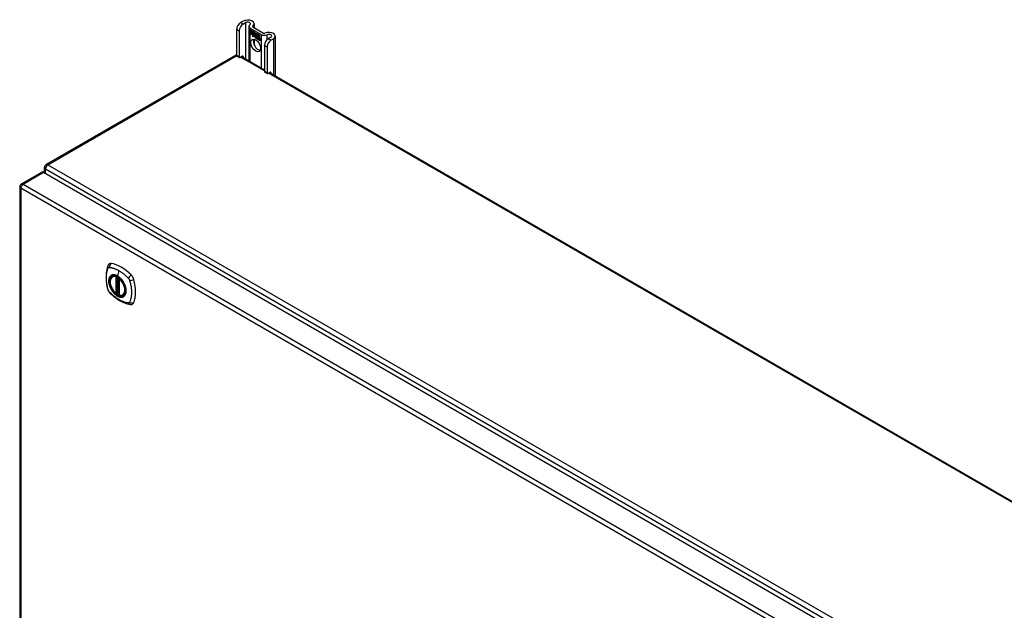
# Model space of a CAD drawing. Header units: inches. Extents: x 16 to 384, y 34 to 179.
# Tile 11 of 12: x 327 to 355, y 162 to 179. Entities that reach past the tile are written whole.
import ezdxf

# ---------------------------------------------------------------- set-up
doc = ezdxf.new("R2010")
doc.units = ezdxf.units.IN
doc.header["$MEASUREMENT"] = 0
doc.layers.add('Visible Edges(ANSI)', color=7, linetype='Continuous', lineweight=25)
doc.layers.add('Visible Tangent Edges(ANSI)', color=7, linetype='Continuous', lineweight=25)

msp = doc.modelspace()

# ---------------------------------------------------------------- linework, layer by layer
at = {"layer": 'Visible Edges(ANSI)'}
for p, q in [((333.141, 178.815), (333.141, 178.049)), ((333.327, 179.049), (333.252, 179.006)), ((333.326, 178.963), (333.401, 179.006)), ((333.499, 178.897), (333.499, 177.899)), ((333.538, 178.842), (333.851, 178.661)), ((333.613, 178.884), (333.925, 178.704)), ((333.647, 178.973), (333.647, 178.865)), ((333.216, 178.772), (333.216, 178.006)), ((333.542, 178.789), (333.66, 178.721)), ((333.542, 178.756), (333.542, 178.789)), ((333.542, 178.788), (333.542, 178.756)), ((333.542, 178.788), (333.543, 178.788)), ((333.66, 178.72), (333.542, 178.788)), ((333.542, 178.756), (333.629, 178.707)), ((333.542, 178.756), (333.542, 178.756)), ((333.629, 178.706), (333.542, 178.756)), ((333.542, 178.719), (333.542, 178.752)), ((333.542, 178.752), (333.629, 178.702)), ((333.542, 178.751), (333.542, 178.719)), ((333.542, 178.751), (333.543, 178.751)), ((333.629, 178.701), (333.542, 178.751)), ((333.542, 178.719), (333.629, 178.67)), ((333.542, 178.719), (333.542, 178.719)), ((333.629, 178.669), (333.542, 178.719)), ((333.542, 178.715), (333.629, 178.664)), ((333.542, 178.682), (333.542, 178.715)), ((333.542, 178.714), (333.543, 178.714)), ((333.629, 178.664), (333.542, 178.714)), ((333.542, 178.714), (333.542, 178.682)), ((333.542, 178.682), (333.628, 178.632)), ((333.542, 178.682), (333.542, 178.682)), ((333.628, 178.632), (333.542, 178.682)), ((333.606, 178.596), (333.628, 178.632)), ((333.644, 178.621), (333.606, 178.596)), ((333.608, 178.599), (333.607, 178.597)), ((333.628, 178.632), (333.608, 178.599)), ((333.608, 178.599), (333.645, 178.622)), ((333.608, 178.599), (333.609, 178.599)), ((333.609, 178.599), (333.645, 178.622)), ((333.628, 178.632), (333.628, 178.633)), ((333.629, 178.707), (333.629, 178.735)), ((333.629, 178.735), (333.632, 178.733)), ((333.629, 178.734), (333.629, 178.706)), ((333.629, 178.734), (333.63, 178.734)), ((333.632, 178.733), (333.629, 178.734)), ((333.629, 178.707), (333.629, 178.707)), ((333.629, 178.701), (333.629, 178.702)), ((333.629, 178.702), (333.629, 178.669)), ((333.629, 178.67), (333.629, 178.701)), ((333.629, 178.67), (333.629, 178.67)), ((333.629, 178.664), (333.629, 178.664)), ((333.629, 178.636), (333.629, 178.664)), ((333.629, 178.664), (333.629, 178.636)), ((333.629, 178.636), (333.629, 178.636)), ((333.63, 178.635), (333.629, 178.636)), ((333.629, 178.636), (333.63, 178.636)), ((333.63, 178.636), (333.643, 178.657)), ((333.642, 178.655), (333.63, 178.635)), ((333.63, 178.636), (333.631, 178.636)), ((333.631, 178.636), (333.631, 178.636)), ((333.632, 178.733), (333.662, 178.664)), ((333.632, 178.733), (333.632, 178.733)), ((333.662, 178.664), (333.632, 178.733)), ((333.642, 178.655), (333.643, 178.656)), ((333.644, 178.644), (333.642, 178.655)), ((333.643, 178.657), (333.644, 178.646)), ((333.643, 178.656), (333.643, 178.655)), ((333.662, 178.664), (333.644, 178.644)), ((333.644, 178.646), (333.662, 178.664)), ((333.644, 178.646), (333.646, 178.647)), ((333.644, 178.621), (333.645, 178.621)), ((333.646, 178.606), (333.644, 178.621)), ((333.645, 178.646), (333.645, 178.646)), ((333.645, 178.622), (333.647, 178.607)), ((333.662, 178.664), (333.646, 178.647)), ((333.674, 178.634), (333.646, 178.606)), ((333.647, 178.607), (333.674, 178.636)), ((333.647, 178.607), (333.648, 178.608)), ((333.647, 178.607), (333.648, 178.607)), ((333.647, 178.527), (333.647, 178.369)), ((333.648, 178.608), (333.674, 178.635)), ((333.66, 178.721), (333.676, 178.685)), ((333.66, 178.72), (333.66, 178.72)), ((333.676, 178.684), (333.66, 178.72)), ((333.662, 178.664), (333.662, 178.665)), ((333.674, 178.636), (333.68, 178.62)), ((333.674, 178.634), (333.674, 178.635)), ((333.68, 178.619), (333.674, 178.634)), ((333.676, 178.685), (333.688, 178.705)), ((333.688, 178.704), (333.676, 178.684)), ((333.676, 178.685), (333.677, 178.686)), ((333.677, 178.685), (333.677, 178.686)), ((333.68, 178.619), (333.682, 178.62)), ((333.681, 178.62), (333.682, 178.62)), ((333.682, 178.615), (333.683, 178.616)), ((333.683, 178.591), (333.715, 178.573)), ((333.683, 178.59), (333.684, 178.591)), ((333.716, 178.572), (333.683, 178.59)), ((333.684, 178.599), (333.685, 178.599)), ((333.706, 178.586), (333.684, 178.599)), ((333.685, 178.599), (333.706, 178.587)), ((333.688, 178.705), (333.747, 178.67)), ((333.688, 178.704), (333.689, 178.704)), ((333.747, 178.67), (333.688, 178.704)), ((333.689, 178.704), (333.688, 178.704)), ((333.688, 178.654), (333.718, 178.683)), ((333.718, 178.682), (333.688, 178.653)), ((333.688, 178.654), (333.689, 178.654)), ((333.705, 178.614), (333.688, 178.654)), ((333.688, 178.653), (333.707, 178.612)), ((333.689, 178.654), (333.719, 178.683)), ((333.689, 178.654), (333.689, 178.654)), ((333.689, 178.606), (333.69, 178.607)), ((333.704, 178.61), (333.705, 178.61)), ((333.705, 178.614), (333.706, 178.614)), ((333.706, 178.587), (333.707, 178.587)), ((333.707, 178.587), (333.707, 178.587)), ((333.709, 178.562), (333.71, 178.563)), ((333.709, 178.554), (333.709, 178.562)), ((333.709, 178.554), (333.71, 178.555)), ((333.71, 178.563), (333.71, 178.554)), ((333.715, 178.573), (333.716, 178.573)), ((333.715, 178.548), (333.736, 178.564)), ((333.715, 178.548), (333.716, 178.549)), ((333.729, 178.54), (333.715, 178.548)), ((333.716, 178.573), (333.716, 178.573)), ((333.737, 178.564), (333.716, 178.548)), ((333.737, 178.564), (333.716, 178.549)), ((333.716, 178.549), (333.716, 178.549)), ((333.716, 178.548), (333.729, 178.541)), ((333.718, 178.683), (333.721, 178.681)), ((333.718, 178.682), (333.719, 178.683)), ((333.721, 178.681), (333.718, 178.682)), ((333.721, 178.681), (333.721, 178.604)), ((333.721, 178.681), (333.721, 178.681)), ((333.721, 178.603), (333.721, 178.681)), ((333.721, 178.604), (333.741, 178.592)), ((333.721, 178.603), (333.721, 178.604)), ((333.741, 178.592), (333.721, 178.603)), ((333.736, 178.564), (333.724, 178.598)), ((333.724, 178.598), (333.738, 178.59)), ((333.725, 178.597), (333.725, 178.598)), ((333.725, 178.597), (333.737, 178.564)), ((333.738, 178.59), (333.725, 178.597)), ((333.729, 178.541), (333.74, 178.554)), ((333.741, 178.553), (333.729, 178.54)), ((333.729, 178.541), (333.73, 178.541)), ((333.729, 178.541), (333.73, 178.541)), ((333.73, 178.541), (333.741, 178.553)), ((333.736, 178.564), (333.737, 178.564)), ((333.738, 178.59), (333.738, 178.59)), ((333.745, 178.567), (333.738, 178.59)), ((333.738, 178.59), (333.745, 178.567)), ((333.74, 178.554), (333.743, 178.552)), ((333.741, 178.592), (333.747, 178.573)), ((333.741, 178.592), (333.741, 178.592)), ((333.747, 178.57), (333.741, 178.592)), ((333.741, 178.553), (333.741, 178.553)), ((333.743, 178.552), (333.741, 178.553)), ((333.743, 178.552), (333.75, 178.528)), ((333.743, 178.552), (333.743, 178.552)), ((333.75, 178.528), (333.743, 178.552)), ((333.745, 178.567), (333.745, 178.567)), ((333.747, 178.565), (333.745, 178.567)), ((333.745, 178.567), (333.747, 178.566)), ((333.747, 178.67), (333.747, 178.67)), ((333.747, 178.573), (333.747, 178.67)), ((333.747, 178.67), (333.747, 178.57)), ((333.747, 178.566), (333.759, 178.578)), ((333.759, 178.577), (333.747, 178.565)), ((333.747, 178.573), (333.747, 178.574)), ((333.747, 178.566), (333.749, 178.567)), ((333.748, 178.567), (333.748, 178.567)), ((333.759, 178.578), (333.749, 178.567)), ((333.75, 178.528), (333.763, 178.521)), ((333.75, 178.528), (333.75, 178.528)), ((333.764, 178.52), (333.75, 178.528)), ((333.751, 178.667), (333.752, 178.668)), ((333.751, 178.575), (333.751, 178.668)), ((333.751, 178.668), (333.777, 178.653)), ((333.751, 178.667), (333.751, 178.577)), ((333.777, 178.653), (333.751, 178.667)), ((333.751, 178.577), (333.757, 178.583)), ((333.757, 178.582), (333.751, 178.575)), ((333.751, 178.577), (333.753, 178.578)), ((333.751, 178.556), (333.772, 178.57)), ((333.751, 178.556), (333.753, 178.556)), ((333.763, 178.521), (333.751, 178.556)), ((333.752, 178.577), (333.752, 178.577)), ((333.773, 178.57), (333.752, 178.555)), ((333.752, 178.555), (333.764, 178.52)), ((333.753, 178.578), (333.758, 178.582)), ((333.753, 178.556), (333.773, 178.57)), ((333.753, 178.556), (333.753, 178.556)), ((333.757, 178.583), (333.777, 178.572)), ((333.757, 178.582), (333.758, 178.582)), ((333.777, 178.571), (333.757, 178.582)), ((333.759, 178.577), (333.76, 178.578)), ((333.759, 178.578), (333.773, 178.57)), ((333.772, 178.57), (333.759, 178.577)), ((333.763, 178.521), (333.763, 178.521)), ((333.77, 178.516), (333.778, 178.567)), ((333.779, 178.566), (333.771, 178.516)), ((333.772, 178.57), (333.773, 178.57)), ((333.777, 178.653), (333.777, 178.653)), ((333.777, 178.572), (333.777, 178.653)), ((333.777, 178.653), (333.777, 178.571)), ((333.777, 178.572), (333.777, 178.572)), ((333.778, 178.567), (333.789, 178.561)), ((333.779, 178.566), (333.779, 178.566)), ((333.788, 178.561), (333.779, 178.566)), ((333.781, 178.568), (333.781, 178.651)), ((333.781, 178.651), (333.807, 178.636)), ((333.781, 178.65), (333.781, 178.569)), ((333.781, 178.65), (333.782, 178.65)), ((333.807, 178.636), (333.781, 178.65)), ((333.781, 178.569), (333.792, 178.562)), ((333.781, 178.568), (333.781, 178.569)), ((333.792, 178.562), (333.781, 178.568)), ((333.781, 178.51), (333.785, 178.531)), ((333.785, 178.53), (333.782, 178.509)), ((333.787, 178.551), (333.788, 178.561)), ((333.787, 178.551), (333.788, 178.552)), ((333.791, 178.549), (333.787, 178.551)), ((333.788, 178.561), (333.788, 178.561)), ((333.789, 178.561), (333.788, 178.552)), ((333.788, 178.552), (333.79, 178.55)), ((333.79, 178.55), (333.792, 178.551)), ((333.791, 178.556), (333.792, 178.562)), ((333.792, 178.551), (333.791, 178.551)), ((333.792, 178.562), (333.792, 178.563)), ((333.792, 178.562), (333.792, 178.557)), ((333.792, 178.556), (333.793, 178.557)), ((333.792, 178.545), (333.794, 178.546)), ((333.793, 178.558), (333.793, 178.557)), ((333.794, 178.552), (333.795, 178.553)), ((333.8, 178.499), (333.805, 178.531)), ((333.806, 178.531), (333.801, 178.499)), ((333.807, 178.636), (333.807, 178.636)), ((333.807, 178.556), (333.807, 178.636)), ((333.807, 178.636), (333.807, 178.555)), ((333.807, 178.556), (333.807, 178.556)), ((333.818, 178.532), (333.819, 178.532)), ((333.82, 178.528), (333.822, 178.528)), ((333.822, 178.535), (333.824, 178.536)), ((333.822, 178.528), (333.824, 178.529)), ((334.137, 178.582), (334.061, 178.538)), ((334.136, 178.496), (334.211, 178.539)), ((334.266, 178.616), (334.266, 177.456)), ((333.77, 178.516), (333.771, 178.516)), ((333.782, 178.509), (333.77, 178.516)), ((333.771, 178.516), (333.781, 178.51)), ((333.781, 178.51), (333.782, 178.511)), ((333.8, 178.499), (333.801, 178.499)), ((333.812, 178.492), (333.8, 178.499)), ((333.801, 178.499), (333.811, 178.493)), ((333.811, 178.493), (333.815, 178.513)), ((333.811, 178.493), (333.812, 178.493)), ((333.815, 178.513), (333.812, 178.492)), ((333.815, 178.513), (333.815, 178.514)), ((333.83, 178.482), (333.835, 178.514)), ((333.836, 178.513), (333.83, 178.482)), ((333.83, 178.482), (333.841, 178.476)), ((333.83, 178.482), (333.83, 178.482)), ((333.841, 178.475), (333.83, 178.482)), ((333.841, 178.476), (333.847, 178.507)), ((333.847, 178.507), (333.841, 178.475)), ((333.841, 178.476), (333.842, 178.476)), ((333.951, 178.347), (333.951, 177.581)), ((334.025, 178.304), (334.025, 177.539)), ((333.115, 178.063), (327.598, 174.878)), ((333.148, 178.035), (333.222, 177.992)), ((333.238, 177.993), (333.305, 178.032)), ((333.286, 178.021), (333.951, 177.637)), ((333.327, 178.02), (333.327, 177.998)), ((333.958, 177.567), (334.032, 177.524)), ((334.047, 177.526), (334.115, 177.565)), ((334.096, 177.554), (382.993, 149.323)), ((334.137, 177.552), (334.137, 177.53)), ((326.876, 174.315), (327.467, 174.656)), ((327.516, 174.651), (378.148, 145.418)), ((327.549, 174.632), (327.549, 174.792)), ((326.827, 174.229), (326.827, 156.495)), ((329.526, 171.621), (329.536, 171.627)), ((329.72, 171.56), (329.72, 171.082)), ((329.652, 171.137), (329.638, 171.129)), ((329.666, 171.135), (329.664, 171.136)), ((329.72, 171.157), (329.68, 171.134)), ((329.839, 171.078), (329.849, 171.085))]:
    msp.add_line(p, q, dxfattribs=at)
at = {"layer": 'Visible Edges(ANSI)', "flags": 128}
for points in [[(329.392, 171.93), (329.384, 171.909), (329.378, 171.889), (329.372, 171.87), (329.368, 171.852), (329.363, 171.833), (329.359, 171.814), (329.352, 171.774), (329.346, 171.733), (329.342, 171.692), (329.34, 171.649), (329.339, 171.606), (329.34, 171.563), (329.342, 171.519), (329.346, 171.474), (329.352, 171.429), (329.358, 171.384), (329.367, 171.339), (329.377, 171.293), (329.382, 171.27), (329.385, 171.258), (329.389, 171.244)], [(329.43, 171.986), (329.417, 171.973), (329.406, 171.958), (329.398, 171.944), (329.392, 171.93)], [(329.624, 171.131), (329.61, 171.143), (329.597, 171.157), (329.583, 171.171), (329.57, 171.186), (329.558, 171.201), (329.546, 171.218), (329.535, 171.235), (329.524, 171.252), (329.514, 171.27), (329.505, 171.288), (329.496, 171.306), (329.488, 171.325), (329.481, 171.343), (329.475, 171.362), (329.47, 171.38), (329.465, 171.399), (329.462, 171.417), (329.459, 171.435), (329.458, 171.453), (329.457, 171.47), (329.458, 171.487), (329.459, 171.503), (329.461, 171.519), (329.465, 171.534), (329.469, 171.548), (329.474, 171.561), (329.48, 171.574), (329.488, 171.585), (329.496, 171.596), (329.505, 171.605), (329.515, 171.614), (329.526, 171.621)], [(329.778, 171.541), (329.797, 171.518), (329.815, 171.495), (329.832, 171.47), (329.847, 171.445), (329.861, 171.418), (329.874, 171.392), (329.886, 171.365), (329.896, 171.337)], [(329.389, 171.244), (329.393, 171.231), (329.398, 171.218), (329.404, 171.205), (329.411, 171.193), (329.418, 171.181), (329.426, 171.17), (329.435, 171.159), (329.444, 171.148)], [(329.444, 171.148), (329.454, 171.138), (329.463, 171.129), (329.481, 171.112), (329.515, 171.082), (329.55, 171.052), (329.586, 171.023), (329.622, 170.996), (329.659, 170.97), (329.696, 170.946), (329.733, 170.924), (329.771, 170.903), (329.809, 170.884), (329.847, 170.867), (329.885, 170.851), (329.923, 170.838), (329.961, 170.826), (329.999, 170.816), (330.018, 170.812), (330.029, 170.81), (330.04, 170.808)], [(329.664, 171.136), (329.662, 171.138), (329.658, 171.139), (329.655, 171.138), (329.652, 171.137)], [(329.839, 171.078), (329.827, 171.072), (329.814, 171.068), (329.801, 171.065), (329.787, 171.063), (329.773, 171.063), (329.759, 171.064), (329.744, 171.066), (329.729, 171.07)], [(330.04, 170.808), (330.055, 170.806), (330.072, 170.806), (330.089, 170.808), (330.107, 170.813)]]:
    msp.add_lwpolyline(points, dxfattribs=at)
at = {"layer": 'Visible Edges(ANSI)'}
for centre, radius, start, end in [((333.164, 177.977), 0.099, 103.4226, 120), ((327.648, 174.792), 0.099, 120, 180), ((326.926, 174.229), 0.099, 120, 180), ((329.732, 171.56), 0.0118, 137.3656, 180), ((329.632, 171.14), 0.0118, 229.389, 300), ((329.674, 171.144), 0.0118, 232.1717, 300), ((329.732, 171.082), 0.0118, 180, 253.4446)]:
    msp.add_arc(centre, radius, start, end, dxfattribs=at)
for centre, major_axis, start_param, end_param in [((333.46, 178.973), (0.188, 0), 5.640144, 8.63938), ((333.252, 178.878), (-0.078, -0.135), 3.926991, 5.497787), ((333.326, 178.836), (0.078, 0.135), 0.785398, 2.356194), ((333.46, 178.973), (0.0825, 0), 5.640144, 8.63938), ((333.635, 178.897), (-0.136, 0), 5.640144, 7.068583), ((333.635, 178.897), (-0.031, 0), 5.640144, 7.068583), ((333.769, 178.386), (-0.102, 0.176), 0.374433, 2.76716), ((333.688, 178.584), (-0.0123, 0.0214), 0.72544, 2.208898), ((333.706, 178.572), (-0.0249, 0.0431), 6.268672, 7.008625), ((333.688, 178.584), (0.012, -0.0207), 3.867033, 5.35049), ((333.706, 178.572), (-0.0245, 0.0424), 6.268672, 7.008625), ((333.708, 178.573), (-0.0249, 0.0431), 0.028947, 0.295885), ((333.7, 178.583), (-0.021, 0.0364), 5.317289, 6.229324), ((333.7, 178.583), (-0.0206, 0.0357), 5.272274, 6.251395), ((333.691, 178.583), (-0.0064, 0.011), 0.453624, 1.914249), ((333.701, 178.584), (-0.0206, 0.0357), 6.047724, 6.251395), ((333.7, 178.583), (-0.0187, 0.0323), 5.330385, 6.268672), ((333.7, 178.583), (-0.0183, 0.0317), 5.329545, 6.268672), ((333.691, 178.583), (0.006, -0.0104), 3.639467, 5.055842), ((333.701, 178.584), (-0.0183, 0.0317), 6.051884, 6.268672), ((333.708, 178.573), (-0.0245, 0.0424), 6.268672, 6.283185), ((333.699, 178.588), (-0.0109, 0.0188), 5.836026, 6.985262), ((333.699, 178.588), (-0.0105, 0.0182), 5.836026, 6.946368), ((333.694, 178.622), (0.0376, -0.0651), 5.35049, 5.792995), ((333.694, 178.622), (-0.0379, 0.0657), 2.208898, 2.658734), ((333.701, 178.589), (-0.0109, 0.0188), 0.065067, 0.331662), ((333.699, 178.598), (-0.0196, 0.0339), 1.914249, 2.72139), ((333.699, 178.598), (0.0192, -0.0332), 5.055842, 5.891549), ((333.701, 178.589), (-0.0105, 0.0182), 6.079217, 6.283185), ((333.698, 178.595), (0.0072, -0.0125), 1.678399, 2.694434), ((333.698, 178.595), (-0.0068, 0.0119), 4.819991, 5.836026), ((333.703, 178.596), (0.0095, -0.0165), 1.201563, 2.270327), ((333.703, 178.596), (-0.0091, 0.0158), 4.343155, 5.413588), ((333.698, 178.595), (0.006, -0.0103), 0.287189, 1.678399), ((333.698, 178.595), (0.0063, -0.011), 0.251695, 1.678399), ((333.693, 178.596), (0.0172, -0.0299), 0.38335, 1.201563), ((333.693, 178.596), (0.0176, -0.0305), 0.369234, 1.201563), ((333.826, 178.499), (-0.0294, 0.051), 0.219898, 0.610865), ((333.826, 178.499), (-0.0291, 0.0503), 0.219898, 0.610865), ((333.808, 178.527), (-0.015, 0.026), 5.48867, 6.499805), ((333.8, 178.532), (-0.0083, 0.0143), 5.603031, 6.503084), ((333.827, 178.5), (-0.0294, 0.051), 0.219898, 0.291612), ((333.807, 178.53), (-0.015, 0.026), 5.47676, 6.310847), ((333.808, 178.527), (-0.0146, 0.0253), 5.48867, 6.513784), ((333.8, 178.532), (-0.0079, 0.0136), 5.603031, 6.503084), ((333.807, 178.53), (-0.0154, 0.0266), 5.501665, 6.243634), ((333.81, 178.528), (-0.015, 0.026), 0.047158, 0.216619), ((333.802, 178.533), (-0.0083, 0.0143), 0.085815, 0.219898), ((333.808, 178.531), (-0.015, 0.026), 6.059998, 6.283185), ((333.802, 178.533), (-0.0079, 0.0136), 6.100483, 6.283185), ((333.81, 178.528), (-0.0146, 0.0253), 6.06115, 6.283185), ((333.8, 178.539), (0.00412, -0.00714), 1.196548, 2.461438), ((333.8, 178.539), (-0.00375, 0.0065), 4.33814, 5.603031), ((333.795, 178.539), (0.0081, -0.014), 0.610865, 1.196548), ((333.795, 178.539), (-0.0077, 0.0133), 3.752458, 4.33814), ((333.808, 178.541), (-0.006, 0.0103), 4.223571, 5.48867), ((333.808, 178.541), (0.0063, -0.011), 1.081978, 2.347078), ((333.856, 178.482), (-0.0294, 0.051), 0.236534, 0.625184), ((333.856, 178.482), (-0.0291, 0.0503), 0.236639, 0.625276), ((333.793, 178.544), (-0.0176, 0.0305), 3.88819, 4.223571), ((333.837, 178.509), (-0.015, 0.0259), 5.492181, 6.733718), ((333.793, 178.544), (0.018, -0.0312), 0.848525, 1.081978), ((333.837, 178.509), (-0.0153, 0.0266), 5.492181, 6.613939), ((333.794, 178.545), (-0.0176, 0.0305), 3.959823, 3.971212), ((333.839, 178.51), (-0.0153, 0.0266), 0.046088, 0.313087), ((333.83, 178.515), (-0.0082, 0.0143), 5.604299, 6.503622), ((333.857, 178.483), (-0.0294, 0.051), 0.236534, 0.291612), ((333.83, 178.515), (-0.0079, 0.0136), 5.604299, 6.503242), ((333.831, 178.516), (-0.0083, 0.0143), 0.085815, 0.220437), ((333.839, 178.51), (-0.015, 0.0259), 6.060079, 6.283185), ((333.831, 178.516), (-0.0079, 0.0136), 6.100483, 6.283185), ((333.829, 178.522), (0.00412, -0.00714), 1.196401, 2.462706), ((333.829, 178.522), (-0.00375, 0.0065), 4.337994, 5.604299), ((333.824, 178.522), (-0.0077, 0.0133), 3.752322, 4.337994), ((333.824, 178.522), (0.0081, -0.014), 0.610998, 1.196401), ((333.838, 178.524), (-0.0062, 0.0107), 4.249437, 5.492181), ((333.838, 178.524), (0.0066, -0.0114), 1.107844, 2.350588), ((333.822, 178.527), (-0.0176, 0.0305), 3.735005, 4.249437), ((333.822, 178.527), (0.018, -0.0312), 0.593412, 1.107844), ((333.947, 178.716), (-0.136, 0), 0.785398, 2.213838), ((333.947, 178.716), (0.031, 0), 3.926991, 5.35543), ((334.061, 178.411), (-0.078, -0.135), 3.926991, 5.497787), ((334.078, 178.616), (0.187, 0), 5.497787, 8.497023), ((334.078, 178.616), (0.0825, 0), 5.497787, 8.497023), ((334.136, 178.368), (0.078, 0.135), 0.785398, 2.356194), ((333.163, 178.062), (-0.0155, -0.0268), 5.497787, 6.283185), ((333.238, 178.019), (-0.0155, -0.0268), 5.497787, 7.068583), ((333.305, 178.007), (0.0155, 0.0268), 5.497787, 7.068583), ((333.973, 177.594), (-0.0155, -0.0268), 5.497787, 6.283185), ((334.047, 177.551), (-0.0155, -0.0268), 5.497787, 7.068583), ((334.115, 177.54), (0.0155, 0.0268), 5.497787, 7.068583), ((327.516, 174.57), (-0.0495, 0.0857), 5.497787, 6.283185), ((329.529, 171.84), (-0.089, 0.153), 5.825423, 6.408181), ((329.78, 170.843), (-0.64, 1.108), 5.170151, 5.825423), ((329.675, 171.345), (0.157, -0.273), 2.363977, 7.060801), ((330.031, 171.551), (0.089, -0.153), 1.113034, 2.028558), ((329.293, 171.687), (-0.64, 1.108), 3.599355, 4.254627), ((330.031, 170.971), (0.089, -0.153), 6.158189, 6.740947)]:
    msp.add_ellipse(centre, major_axis=major_axis, ratio=0.57735, start_param=start_param, end_param=end_param, dxfattribs=at)
for centre, major_axis in [((333.695, 178.343), (-0.102, 0.176)), ((329.671, 171.343), (-0.16, 0.277))]:
    msp.add_ellipse(centre, major_axis=major_axis, ratio=0.57735, dxfattribs=at)
at = {"layer": 'Visible Tangent Edges(ANSI)'}
for p, q in [((333.141, 178.815), (333.216, 178.772)), ((333.326, 178.963), (333.252, 179.006)), ((333.401, 179.006), (333.401, 177.955)), ((333.538, 177.876), (333.538, 178.842)), ((333.61, 178.886), (333.61, 178.908)), ((333.671, 178.595), (333.672, 178.595)), ((333.682, 178.615), (333.683, 178.616)), ((333.686, 178.565), (333.686, 178.566)), ((333.688, 178.576), (333.688, 178.576)), ((333.694, 178.607), (333.695, 178.608)), ((333.704, 178.6), (333.704, 178.6)), ((333.715, 178.595), (333.716, 178.595)), ((333.785, 178.531), (333.785, 178.531)), ((333.79, 178.545), (333.792, 178.546)), ((333.799, 178.545), (333.8, 178.546)), ((333.805, 178.539), (333.805, 178.539)), ((333.805, 178.531), (333.806, 178.531)), ((333.808, 178.551), (333.809, 178.551)), ((333.816, 178.539), (333.817, 178.539)), ((333.829, 178.528), (333.829, 178.529)), ((333.834, 178.521), (333.835, 178.522)), ((333.838, 178.534), (333.838, 178.534)), ((333.846, 178.522), (333.846, 178.522)), ((333.851, 178.661), (333.851, 177.695)), ((334.029, 178.514), (334.029, 178.654)), ((334.136, 178.496), (334.061, 178.538)), ((334.211, 178.539), (334.211, 177.487)), ((333.835, 178.514), (333.836, 178.514)), ((333.847, 178.507), (333.847, 178.507)), ((333.951, 178.347), (334.025, 178.304)), ((327.648, 174.873), (333.142, 178.045)), ((333.216, 178.006), (333.141, 178.049)), ((333.951, 177.604), (333.257, 178.005)), ((333.305, 178.032), (333.327, 178.02)), ((334.025, 177.539), (333.951, 177.581)), ((382.993, 149.29), (334.067, 177.537)), ((334.115, 177.565), (334.137, 177.552)), ((327.648, 174.873), (377.877, 145.873)), ((326.926, 174.31), (327.516, 174.651)), ((327.578, 174.752), (378.349, 145.439)), ((327.578, 174.615), (327.578, 174.752)), ((326.926, 174.31), (377.558, 145.077)), ((377.488, 144.956), (326.856, 174.189)), ((326.856, 174.189), (326.856, 156.455)), ((329.714, 171.79), (329.67, 171.634)), ((329.624, 171.613), (329.624, 171.135)), ((329.64, 171.613), (329.647, 171.617)), ((329.64, 171.135), (329.64, 171.613)), ((329.652, 171.615), (329.652, 171.141)), ((329.667, 171.142), (329.667, 171.607)), ((329.682, 171.139), (329.682, 171.598)), ((329.724, 171.077), (329.724, 171.555)), ((329.652, 171.141), (329.64, 171.135)), ((329.72, 171.161), (329.682, 171.139))]:
    msp.add_line(p, q, dxfattribs=at)
at = {"layer": 'Visible Tangent Edges(ANSI)', "flags": 128}
for points in [[(329.402, 171.23), (329.393, 171.263), (329.385, 171.293), (329.379, 171.322), (329.372, 171.352), (329.367, 171.381), (329.362, 171.41), (329.358, 171.439), (329.355, 171.468), (329.352, 171.496), (329.351, 171.524), (329.349, 171.552), (329.349, 171.579), (329.349, 171.606), (329.351, 171.632), (329.352, 171.658), (329.355, 171.683), (329.358, 171.707), (329.362, 171.731), (329.367, 171.755), (329.372, 171.778), (329.378, 171.8), (329.385, 171.822), (329.393, 171.843), (329.402, 171.864)], [(329.402, 171.864), (329.403, 171.865), (329.403, 171.866), (329.404, 171.867), (329.404, 171.868), (329.405, 171.869), (329.405, 171.869), (329.406, 171.87), (329.406, 171.871), (329.407, 171.872), (329.408, 171.872), (329.408, 171.873), (329.409, 171.874), (329.409, 171.874), (329.41, 171.875), (329.411, 171.876), (329.411, 171.876), (329.412, 171.877), (329.413, 171.877), (329.414, 171.878), (329.414, 171.879), (329.415, 171.879), (329.416, 171.88), (329.417, 171.88), (329.417, 171.88)], [(329.417, 171.88), (329.418, 171.881), (329.419, 171.881), (329.42, 171.882), (329.42, 171.882), (329.421, 171.882), (329.422, 171.883), (329.423, 171.883), (329.424, 171.883), (329.425, 171.884), (329.426, 171.884), (329.426, 171.884), (329.427, 171.884), (329.428, 171.885), (329.429, 171.885), (329.43, 171.885), (329.431, 171.885), (329.432, 171.885), (329.433, 171.885), (329.434, 171.885), (329.435, 171.885), (329.436, 171.885), (329.437, 171.885), (329.438, 171.885), (329.438, 171.885)], [(329.476, 171.641), (329.467, 171.633), (329.459, 171.624), (329.451, 171.614), (329.444, 171.603), (329.438, 171.591), (329.433, 171.579), (329.428, 171.565), (329.425, 171.551), (329.422, 171.537), (329.42, 171.521), (329.419, 171.505), (329.418, 171.488), (329.419, 171.471), (329.42, 171.454), (329.422, 171.436), (329.425, 171.418), (329.429, 171.399), (329.433, 171.381), (329.438, 171.362), (329.445, 171.343), (329.451, 171.324), (329.459, 171.306), (329.467, 171.287), (329.476, 171.269)], [(329.896, 171.337), (329.913, 171.269), (329.92, 171.204), (329.915, 171.145), (329.899, 171.096), (329.872, 171.057), (329.836, 171.032), (329.793, 171.022), (329.744, 171.026), (329.691, 171.045), (329.638, 171.077), (329.586, 171.122), (329.538, 171.177), (329.496, 171.239), (329.462, 171.306), (329.438, 171.375), (329.425, 171.443), (329.422, 171.506), (329.432, 171.561), (329.452, 171.607), (329.482, 171.64), (329.521, 171.659), (329.567, 171.664), (329.618, 171.655), (329.671, 171.631)], [(329.438, 171.885), (329.451, 171.885), (329.462, 171.883), (329.473, 171.881), (329.484, 171.879), (329.495, 171.877), (329.507, 171.874), (329.518, 171.871), (329.529, 171.868), (329.541, 171.865), (329.552, 171.862), (329.563, 171.858), (329.575, 171.854), (329.586, 171.85), (329.598, 171.846), (329.609, 171.841), (329.621, 171.836), (329.633, 171.831), (329.644, 171.826), (329.656, 171.821), (329.668, 171.815), (329.679, 171.809), (329.691, 171.803), (329.703, 171.797), (329.714, 171.79)], [(329.509, 171.66), (329.508, 171.659), (329.506, 171.659), (329.505, 171.658), (329.503, 171.657), (329.502, 171.657), (329.5, 171.656), (329.499, 171.655), (329.497, 171.655), (329.496, 171.654), (329.495, 171.653), (329.493, 171.652), (329.492, 171.651), (329.49, 171.651), (329.489, 171.65), (329.488, 171.649), (329.486, 171.648), (329.485, 171.647), (329.484, 171.646), (329.482, 171.645), (329.481, 171.644), (329.48, 171.644), (329.479, 171.643), (329.477, 171.642), (329.476, 171.641)], [(329.67, 171.634), (329.663, 171.638), (329.656, 171.642), (329.649, 171.646), (329.641, 171.649), (329.634, 171.652), (329.627, 171.655), (329.62, 171.657), (329.613, 171.66), (329.606, 171.662), (329.599, 171.664), (329.592, 171.665), (329.585, 171.666), (329.578, 171.667), (329.571, 171.668), (329.565, 171.668), (329.558, 171.668), (329.552, 171.668), (329.545, 171.668), (329.539, 171.667), (329.533, 171.666), (329.527, 171.665), (329.521, 171.664), (329.515, 171.662), (329.509, 171.66)], [(329.714, 171.79), (329.726, 171.783), (329.738, 171.776), (329.749, 171.769), (329.761, 171.761), (329.773, 171.753), (329.784, 171.745), (329.796, 171.737), (329.807, 171.729), (329.819, 171.72), (329.83, 171.712), (329.842, 171.703), (329.853, 171.694), (329.864, 171.684), (329.876, 171.675), (329.887, 171.665), (329.898, 171.655), (329.909, 171.645), (329.92, 171.635), (329.932, 171.625), (329.943, 171.614), (329.954, 171.604), (329.964, 171.593), (329.975, 171.582), (329.988, 171.568)], [(329.831, 171.474), (329.825, 171.483), (329.82, 171.491), (329.814, 171.499), (329.808, 171.507), (329.802, 171.516), (329.795, 171.523), (329.789, 171.531), (329.783, 171.539), (329.776, 171.546), (329.769, 171.553), (329.763, 171.561), (329.756, 171.567), (329.749, 171.574), (329.742, 171.581), (329.735, 171.587), (329.728, 171.593), (329.721, 171.599), (329.714, 171.605), (329.707, 171.61), (329.699, 171.616), (329.692, 171.621), (329.685, 171.625), (329.678, 171.63), (329.67, 171.634)], [(329.671, 171.631), (329.676, 171.628), (329.68, 171.625), (329.685, 171.622), (329.689, 171.619), (329.694, 171.616), (329.699, 171.613), (329.703, 171.61), (329.708, 171.606), (329.712, 171.603), (329.717, 171.599), (329.721, 171.595), (329.726, 171.592), (329.73, 171.588), (329.735, 171.584), (329.739, 171.58), (329.744, 171.576), (329.748, 171.572), (329.753, 171.568), (329.757, 171.563), (329.761, 171.559), (329.766, 171.554), (329.77, 171.55), (329.774, 171.545), (329.778, 171.541)], [(329.864, 171.416), (329.863, 171.419), (329.862, 171.421), (329.861, 171.424), (329.859, 171.426), (329.858, 171.429), (329.857, 171.431), (329.855, 171.433), (329.854, 171.436), (329.853, 171.438), (329.851, 171.441), (329.85, 171.443), (329.849, 171.446), (329.847, 171.448), (329.846, 171.45), (329.844, 171.453), (329.843, 171.455), (329.841, 171.458), (329.84, 171.46), (329.839, 171.462), (329.837, 171.465), (329.836, 171.467), (329.834, 171.469), (329.833, 171.472), (329.831, 171.474)], [(329.864, 171.045), (329.873, 171.053), (329.882, 171.062), (329.889, 171.072), (329.896, 171.083), (329.902, 171.094), (329.908, 171.107), (329.912, 171.12), (329.916, 171.134), (329.919, 171.149), (329.921, 171.164), (329.922, 171.18), (329.923, 171.197), (329.922, 171.214), (329.921, 171.232), (329.919, 171.25), (329.916, 171.268), (329.912, 171.286), (329.908, 171.305), (329.902, 171.323), (329.896, 171.342), (329.889, 171.361), (329.882, 171.38), (329.873, 171.398), (329.864, 171.416)], [(329.988, 171.568), (329.99, 171.566), (329.992, 171.564), (329.994, 171.561), (329.996, 171.559), (329.998, 171.556), (329.999, 171.554), (330.001, 171.552), (330.003, 171.549), (330.005, 171.546), (330.006, 171.544), (330.008, 171.541), (330.009, 171.539), (330.011, 171.536), (330.012, 171.533), (330.014, 171.531), (330.015, 171.528), (330.017, 171.525), (330.018, 171.522), (330.019, 171.519), (330.02, 171.517), (330.021, 171.514), (330.022, 171.511), (330.023, 171.508), (330.024, 171.505)], [(330.024, 171.505), (330.034, 171.472), (330.042, 171.443), (330.049, 171.413), (330.055, 171.384), (330.061, 171.354), (330.066, 171.325), (330.07, 171.297), (330.073, 171.268), (330.076, 171.24), (330.078, 171.212), (330.079, 171.184), (330.08, 171.157), (330.079, 171.13), (330.078, 171.104), (330.076, 171.078), (330.073, 171.053), (330.07, 171.028), (330.066, 171.004), (330.061, 170.981), (330.055, 170.958), (330.049, 170.935), (330.042, 170.914), (330.034, 170.893), (330.024, 170.871)], [(329.438, 171.167), (329.437, 171.169), (329.435, 171.172), (329.433, 171.174), (329.431, 171.176), (329.429, 171.179), (329.427, 171.181), (329.426, 171.184), (329.424, 171.186), (329.422, 171.189), (329.42, 171.191), (329.419, 171.194), (329.417, 171.197), (329.416, 171.199), (329.414, 171.202), (329.413, 171.205), (329.411, 171.208), (329.41, 171.21), (329.409, 171.213), (329.408, 171.216), (329.406, 171.219), (329.405, 171.221), (329.404, 171.224), (329.403, 171.227), (329.402, 171.23)], [(329.988, 170.85), (329.964, 170.852), (329.943, 170.856), (329.92, 170.861), (329.898, 170.867), (329.876, 170.874), (329.853, 170.882), (329.83, 170.89), (329.807, 170.9), (329.784, 170.91), (329.761, 170.921), (329.738, 170.933), (329.715, 170.946), (329.691, 170.96), (329.668, 170.975), (329.644, 170.991), (329.621, 171.007), (329.598, 171.024), (329.575, 171.042), (329.552, 171.061), (329.529, 171.08), (329.507, 171.1), (329.484, 171.121), (329.462, 171.142), (329.438, 171.167)], [(329.476, 171.269), (329.477, 171.267), (329.479, 171.264), (329.48, 171.262), (329.481, 171.259), (329.482, 171.257), (329.484, 171.254), (329.485, 171.252), (329.486, 171.249), (329.488, 171.247), (329.489, 171.245), (329.49, 171.242), (329.492, 171.24), (329.493, 171.237), (329.495, 171.235), (329.496, 171.233), (329.497, 171.23), (329.499, 171.228), (329.5, 171.225), (329.502, 171.223), (329.503, 171.221), (329.505, 171.218), (329.506, 171.216), (329.508, 171.214), (329.509, 171.211)], [(329.509, 171.211), (329.521, 171.194), (329.533, 171.178), (329.545, 171.162), (329.558, 171.147), (329.571, 171.132), (329.585, 171.118), (329.599, 171.105), (329.613, 171.092), (329.627, 171.081), (329.641, 171.07), (329.656, 171.06), (329.671, 171.051), (329.685, 171.043), (329.7, 171.037), (329.714, 171.031), (329.728, 171.026), (329.742, 171.022), (329.756, 171.019), (329.77, 171.018), (329.783, 171.017), (329.796, 171.018), (329.808, 171.019), (329.82, 171.022), (329.831, 171.026)], [(329.652, 171.141), (329.652, 171.141), (329.652, 171.141), (329.652, 171.141), (329.652, 171.141), (329.652, 171.141), (329.652, 171.141), (329.652, 171.141), (329.652, 171.141), (329.652, 171.141), (329.652, 171.141), (329.652, 171.14), (329.651, 171.14), (329.651, 171.14), (329.651, 171.14), (329.651, 171.14), (329.651, 171.14), (329.651, 171.14), (329.651, 171.14), (329.651, 171.14), (329.651, 171.14), (329.651, 171.14), (329.651, 171.14), (329.651, 171.14), (329.651, 171.14)], [(329.651, 171.14), (329.651, 171.139), (329.651, 171.139), (329.651, 171.139), (329.651, 171.139), (329.651, 171.139), (329.651, 171.139), (329.651, 171.138), (329.651, 171.138), (329.651, 171.138), (329.651, 171.138), (329.651, 171.138), (329.651, 171.138), (329.651, 171.138), (329.651, 171.138), (329.651, 171.137), (329.651, 171.137), (329.651, 171.137), (329.651, 171.137), (329.651, 171.137), (329.651, 171.137), (329.651, 171.137), (329.651, 171.137), (329.651, 171.137), (329.651, 171.137)], [(329.651, 171.137), (329.651, 171.137), (329.651, 171.137), (329.651, 171.137), (329.651, 171.137), (329.651, 171.137), (329.651, 171.137), (329.651, 171.137), (329.651, 171.137), (329.651, 171.137), (329.651, 171.137), (329.651, 171.137), (329.651, 171.137), (329.652, 171.137), (329.652, 171.137), (329.652, 171.137), (329.652, 171.137), (329.652, 171.137), (329.652, 171.137), (329.652, 171.137), (329.652, 171.137), (329.652, 171.137), (329.652, 171.137), (329.652, 171.137), (329.652, 171.137)], [(329.664, 171.136), (329.665, 171.136), (329.665, 171.136), (329.665, 171.136), (329.665, 171.136), (329.665, 171.136), (329.665, 171.136), (329.665, 171.136), (329.665, 171.136), (329.665, 171.136), (329.665, 171.136), (329.665, 171.136), (329.665, 171.136), (329.665, 171.136), (329.665, 171.136), (329.665, 171.136), (329.665, 171.136), (329.665, 171.136), (329.665, 171.136), (329.665, 171.136), (329.666, 171.136), (329.666, 171.136), (329.666, 171.136), (329.666, 171.136), (329.666, 171.136)], [(329.666, 171.136), (329.666, 171.136), (329.666, 171.136), (329.666, 171.136), (329.666, 171.136), (329.666, 171.136), (329.666, 171.136), (329.666, 171.136), (329.666, 171.136), (329.666, 171.136), (329.666, 171.136), (329.666, 171.137), (329.666, 171.137), (329.666, 171.137), (329.666, 171.137), (329.666, 171.137), (329.666, 171.137), (329.666, 171.137), (329.666, 171.138), (329.666, 171.138), (329.667, 171.138), (329.667, 171.138), (329.667, 171.138), (329.667, 171.138), (329.667, 171.139)], [(329.667, 171.139), (329.667, 171.139), (329.667, 171.139), (329.667, 171.139), (329.667, 171.139), (329.667, 171.139), (329.667, 171.139), (329.667, 171.14), (329.667, 171.14), (329.667, 171.14), (329.667, 171.14), (329.667, 171.14), (329.667, 171.14), (329.667, 171.14), (329.667, 171.141), (329.667, 171.141), (329.667, 171.141), (329.667, 171.141), (329.667, 171.141), (329.667, 171.141), (329.667, 171.141), (329.667, 171.142), (329.667, 171.142), (329.667, 171.142), (329.667, 171.142)], [(329.831, 171.026), (329.833, 171.026), (329.834, 171.027), (329.836, 171.027), (329.837, 171.028), (329.839, 171.029), (329.84, 171.029), (329.841, 171.03), (329.843, 171.031), (329.844, 171.031), (329.846, 171.032), (329.847, 171.033), (329.848, 171.034), (329.85, 171.035), (329.851, 171.035), (329.853, 171.036), (329.854, 171.037), (329.855, 171.038), (329.857, 171.039), (329.858, 171.04), (329.859, 171.041), (329.861, 171.042), (329.862, 171.043), (329.863, 171.044), (329.864, 171.045)], [(330.024, 170.871), (330.023, 170.869), (330.022, 170.867), (330.021, 170.866), (330.02, 170.864), (330.019, 170.863), (330.018, 170.861), (330.017, 170.86), (330.015, 170.859), (330.014, 170.858), (330.013, 170.857), (330.011, 170.856), (330.01, 170.855), (330.008, 170.854), (330.006, 170.853), (330.005, 170.852), (330.003, 170.852), (330.001, 170.851), (329.999, 170.851), (329.998, 170.85), (329.996, 170.85), (329.994, 170.85), (329.992, 170.85), (329.99, 170.85), (329.988, 170.85)]]:
    msp.add_lwpolyline(points, dxfattribs=at)
at = {"layer": 'Visible Tangent Edges(ANSI)'}
for centre, major_axis, ratio, start_param, end_param in [((333.164, 177.977), (-0.0495, 0.0857), 0.57735, 5.832272, 6.283185), ((327.648, 174.792), (-0.0495, -0.0857), 0.57735, 3.926991, 5.497787), ((327.648, 174.792), (-0.0495, 0.0857), 0.57735, 5.497787, 6.283185), ((327.648, 174.792), (-0.099, 0), 0.57735, 0, 0.785398), ((326.926, 174.229), (-0.099, 0), 0.57735, 0, 0.785398), ((326.926, 174.229), (-0.0495, -0.0857), 0.57735, 3.926991, 5.497787), ((326.926, 174.229), (-0.0495, 0.0857), 0.57735, 5.497787, 6.283185), ((329.502, 171.888), (-0.11, 0.042), 0.704518, 0, 0.765179), ((329.529, 171.903), (0.027, 0.115), 0.753705, 0.761071, 1.898341), ((329.674, 171.345), (-0.173, 0.3), 0.57735, 5.055237, 10.652726), ((329.674, 171.345), (-0.151, 0.261), 0.57735, 5.735752, 8.401415), ((330.059, 171.598), (0.0787, 0.088), 0.341266, 1.05898, 2.19625), ((329.682, 171.35), (-0.156, 0.271), 0.57735, 6.166197, 6.283185), ((329.632, 171.617), (-0.0034, -0.0113), 0.697177, 4.264021, 5.346931), ((329.632, 171.617), (-0.0118, 0), 0.57735, 0.785398, 2.356194), ((329.632, 171.617), (0.0059, -0.0102), 0.57735, 0.785398, 1.517295), ((329.674, 171.635), (-0.00246, -0.00426), 0.57735, 5.126896, 6.141288), ((329.732, 171.56), (-0.0118, 0), 0.57735, 0, 0.785398), ((329.732, 171.56), (0.00769, 0.00897), 0.424984, 1.537927, 2.449935), ((329.674, 171.345), (0.151, -0.261), 0.57735, 5.735752, 8.401415), ((330.085, 171.551), (0.116, 0.024), 0.341266, 4.086935, 5.224206), ((329.502, 171.277), (-0.114, -0.032), 0.390453, 0, 0.392125), ((329.529, 171.23), (-0.0849, -0.0822), 0.390453, 5.89106, 6.283185), ((329.632, 171.14), (-0.00769, -0.00897), 0.424984, 5.591528, 6.283185), ((329.632, 171.14), (0.0118, 0), 0.57735, 3.926991, 5.497787), ((329.632, 171.14), (0.0059, -0.0102), 0.57735, 0, 0.785398), ((329.66, 171.133), (-0.0116, 0.0022), 0.653911, 4.189362, 5.615943), ((329.658, 171.127), (-0.0092, 0.00741), 0.983841, 4.634609, 5.950564), ((329.66, 171.136), (-0.0118, 0), 0.57735, 4.088863, 5.497787), ((329.674, 171.144), (-0.00724, -0.00933), 0.470841, 6.079443, 6.283185), ((329.674, 171.144), (0.0118, 0), 0.57735, 4.073452, 5.497787), ((329.674, 171.144), (0.0059, -0.0102), 0.57735, 0, 0.785398), ((329.732, 171.082), (-0.0118, 0), 0.57735, 0, 0.785398), ((329.732, 171.082), (-0.0034, -0.0113), 0.697177, 5.346931, 6.283185), ((329.682, 171.35), (0.156, -0.271), 0.57735, 0, 0.116988), ((330.059, 170.925), (-0.019, -0.117), 0.704518, 5.518007, 6.283185), ((330.085, 170.94), (0.113, -0.035), 0.753705, 4.384844, 5.522115)]:
    msp.add_ellipse(centre, major_axis=major_axis, ratio=ratio, start_param=start_param, end_param=end_param, dxfattribs=at)
for centre, major_axis in [((329.675, 171.345), (0.171, -0.296)), ((329.672, 171.343), (-0.163, 0.282)), ((329.671, 171.343), (0.162, -0.281))]:
    msp.add_ellipse(centre, major_axis=major_axis, ratio=0.57735, dxfattribs=at)

doc.saveas('drawing.dxf')
